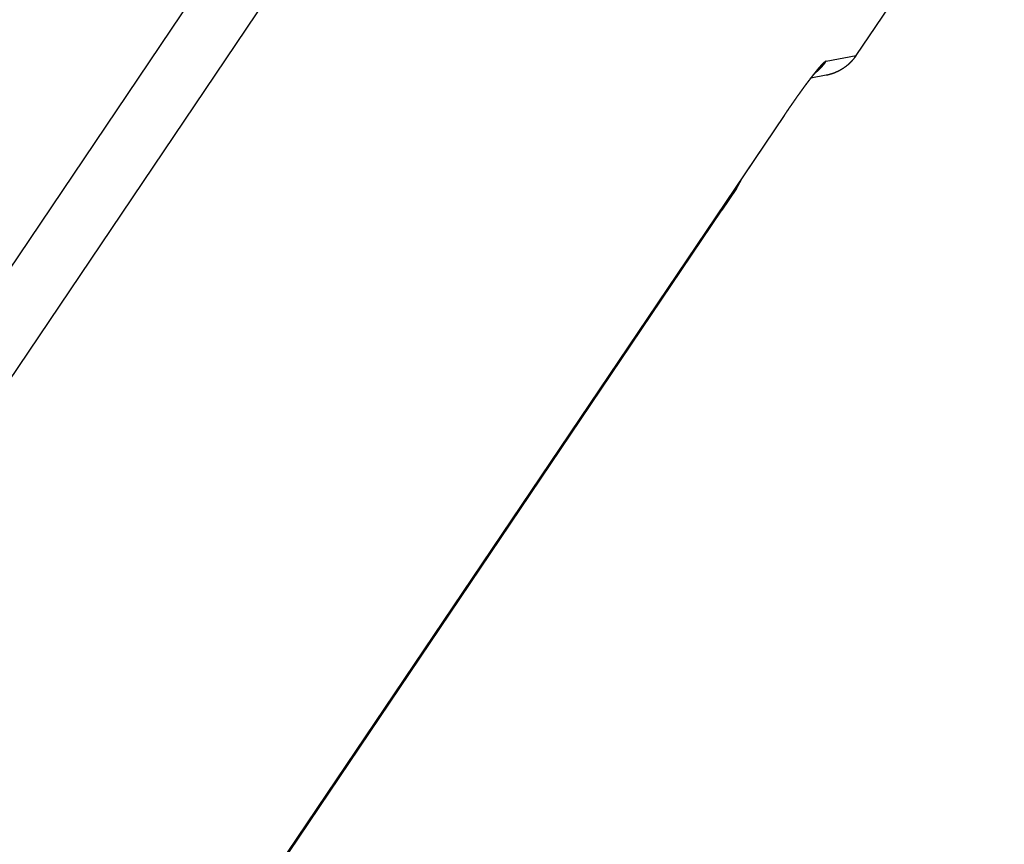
# Model space of a CAD drawing. Extents: x 1045 to 1651, y 1490 to 2391.
# Tile 18 of 39: x 1529 to 1550, y 1511 to 1529. Entities that reach past the tile are written whole.
import ezdxf

# ---------------------------------------------------------------- set-up
doc = ezdxf.new("R2010")
doc.units = 0
doc.layers.add('KF_SONA_5_SIDE_34_', color=7, linetype='CONTINUOUS')

# ---------------------------------------------------------------- blocks, each defined once
blk = doc.blocks.new('*U22')
at = {"layer": 'KF_SONA_5_SIDE_34_'}
for p, q in [((158.92803, -179.16786), (258.98925, -30.82099)), ((133.35947, -194.80426), (241.7855, -34.05606)), ((134.3545, -195.69324), (242.98249, -34.64562)), ((158.28566, -179.29102), (158.92803, -179.16786)), ((158.2898, -179.5903), (157.95882, -179.65463)), ((157.3886, -180.44989), (142.53949, -202.46461)), ((157.3886, -180.44989), (157.39098, -180.45149)), ((157.39098, -180.45149), (142.54186, -202.46621)), ((156.36923, -182.01109), (156.05857, -182.47167)), ((143.94267, -200.43423), (156.05857, -182.47167)), ((156.05857, -182.47167), (156.0378, -182.45766))]:
    blk.add_line(p, q, dxfattribs=at)
for points in [[(158.928, -179.168, 0), (158.926, -179.17, 0), (158.925, -179.173, 0), (158.923, -179.175, 0), (158.921, -179.178, 0), (158.919, -179.181, 0), (158.918, -179.183, 0), (158.916, -179.186, 0), (158.914, -179.188, 0), (158.912, -179.191, 0), (158.91, -179.193, 0), (158.909, -179.196, 0), (158.907, -179.198, 0), (158.905, -179.201, 0), (158.903, -179.203, 0), (158.901, -179.205, 0), (158.9, -179.208, 0), (158.898, -179.21, 0), (158.896, -179.213, 0), (158.894, -179.215, 0), (158.892, -179.218, 0), (158.89, -179.22, 0), (158.888, -179.223, 0), (158.886, -179.225, 0), (158.884, -179.227, 0), (158.883, -179.23, 0), (158.881, -179.232, 0), (158.879, -179.235, 0), (158.877, -179.237, 0), (158.875, -179.239, 0), (158.873, -179.242, 0), (158.871, -179.244, 0), (158.869, -179.247, 0), (158.867, -179.249, 0), (158.865, -179.251, 0), (158.863, -179.254, 0), (158.861, -179.256, 0), (158.859, -179.258, 0), (158.857, -179.261, 0), (158.855, -179.263, 0), (158.853, -179.265, 0), (158.851, -179.268, 0), (158.849, -179.27, 0), (158.847, -179.272, 0), (158.845, -179.275, 0), (158.843, -179.277, 0), (158.841, -179.279, 0), (158.839, -179.282, 0), (158.837, -179.284, 0), (158.834, -179.286, 0), (158.832, -179.288, 0), (158.83, -179.291, 0), (158.828, -179.293, 0), (158.826, -179.295, 0), (158.824, -179.297, 0), (158.822, -179.3, 0), (158.82, -179.302, 0), (158.817, -179.304, 0), (158.815, -179.306, 0), (158.813, -179.309, 0), (158.811, -179.311, 0), (158.809, -179.313, 0), (158.807, -179.315, 0), (158.804, -179.317, 0), (158.802, -179.319, 0), (158.8, -179.322, 0), (158.798, -179.324, 0), (158.796, -179.326, 0), (158.793, -179.328, 0), (158.791, -179.33, 0), (158.789, -179.332, 0), (158.787, -179.335, 0), (158.784, -179.337, 0), (158.782, -179.339, 0), (158.78, -179.341, 0), (158.778, -179.343, 0), (158.775, -179.345, 0), (158.773, -179.347, 0), (158.771, -179.349, 0), (158.769, -179.351, 0), (158.766, -179.353, 0), (158.764, -179.355, 0), (158.762, -179.357, 0), (158.759, -179.36, 0), (158.757, -179.362, 0), (158.755, -179.364, 0), (158.752, -179.366, 0), (158.75, -179.368, 0), (158.748, -179.37, 0), (158.745, -179.372, 0), (158.743, -179.374, 0), (158.741, -179.376, 0), (158.738, -179.378, 0), (158.736, -179.38, 0), (158.734, -179.381, 0), (158.731, -179.383, 0), (158.729, -179.385, 0), (158.726, -179.387, 0), (158.724, -179.389, 0), (158.722, -179.391, 0), (158.719, -179.393, 0), (158.717, -179.395, 0), (158.714, -179.397, 0), (158.712, -179.399, 0), (158.71, -179.401, 0), (158.707, -179.402, 0), (158.705, -179.404, 0), (158.702, -179.406, 0), (158.7, -179.408, 0), (158.697, -179.41, 0), (158.695, -179.412, 0), (158.692, -179.414, 0), (158.69, -179.415, 0), (158.687, -179.417, 0), (158.685, -179.419, 0), (158.682, -179.421, 0), (158.68, -179.423, 0), (158.677, -179.424, 0), (158.675, -179.426, 0), (158.672, -179.428, 0), (158.67, -179.43, 0), (158.667, -179.431, 0), (158.665, -179.433, 0), (158.662, -179.435, 0), (158.66, -179.437, 0), (158.657, -179.438, 0), (158.655, -179.44, 0), (158.652, -179.442, 0), (158.65, -179.443, 0), (158.647, -179.445, 0), (158.644, -179.447, 0), (158.642, -179.448, 0), (158.639, -179.45, 0), (158.637, -179.452, 0), (158.634, -179.453, 0), (158.631, -179.455, 0), (158.629, -179.457, 0), (158.626, -179.458, 0), (158.623, -179.46, 0), (158.621, -179.462, 0), (158.618, -179.463, 0), (158.616, -179.465, 0), (158.613, -179.466, 0), (158.61, -179.468, 0), (158.608, -179.47, 0), (158.605, -179.471, 0), (158.602, -179.473, 0), (158.6, -179.474, 0), (158.597, -179.476, 0), (158.594, -179.477, 0), (158.592, -179.479, 0), (158.589, -179.48, 0), (158.586, -179.482, 0), (158.584, -179.483, 0), (158.581, -179.485, 0), (158.578, -179.486, 0), (158.575, -179.488, 0), (158.573, -179.489, 0), (158.57, -179.491, 0), (158.567, -179.492, 0), (158.564, -179.494, 0), (158.562, -179.495, 0), (158.559, -179.496, 0), (158.556, -179.498, 0), (158.554, -179.499, 0), (158.551, -179.501, 0), (158.548, -179.502, 0), (158.545, -179.503, 0), (158.542, -179.505, 0), (158.54, -179.506, 0), (158.537, -179.508, 0), (158.534, -179.509, 0), (158.531, -179.51, 0), (158.529, -179.512, 0), (158.526, -179.513, 0), (158.523, -179.514, 0), (158.52, -179.516, 0), (158.517, -179.517, 0), (158.515, -179.518, 0), (158.512, -179.519, 0), (158.509, -179.521, 0), (158.506, -179.522, 0), (158.503, -179.523, 0), (158.501, -179.524, 0), (158.498, -179.526, 0), (158.495, -179.527, 0), (158.492, -179.528, 0), (158.489, -179.529, 0), (158.486, -179.531, 0), (158.484, -179.532, 0), (158.481, -179.533, 0), (158.478, -179.534, 0), (158.475, -179.535, 0), (158.472, -179.536, 0), (158.469, -179.538, 0), (158.466, -179.539, 0), (158.464, -179.54, 0), (158.461, -179.541, 0), (158.458, -179.542, 0), (158.455, -179.543, 0), (158.452, -179.544, 0), (158.449, -179.545, 0), (158.446, -179.546, 0), (158.443, -179.547, 0), (158.441, -179.549, 0), (158.438, -179.55, 0), (158.435, -179.551, 0), (158.432, -179.552, 0), (158.429, -179.553, 0), (158.426, -179.554, 0), (158.423, -179.555, 0), (158.42, -179.556, 0), (158.417, -179.557, 0), (158.414, -179.558, 0), (158.412, -179.559, 0), (158.409, -179.56, 0), (158.406, -179.56, 0), (158.403, -179.561, 0), (158.4, -179.562, 0), (158.397, -179.563, 0), (158.394, -179.564, 0), (158.391, -179.565, 0), (158.388, -179.566, 0), (158.385, -179.567, 0), (158.382, -179.568, 0), (158.379, -179.569, 0), (158.376, -179.569, 0), (158.373, -179.57, 0), (158.37, -179.571, 0), (158.367, -179.572, 0), (158.364, -179.573, 0), (158.362, -179.574, 0), (158.359, -179.574, 0), (158.356, -179.575, 0), (158.353, -179.576, 0), (158.35, -179.577, 0), (158.347, -179.578, 0), (158.344, -179.578, 0), (158.341, -179.579, 0), (158.338, -179.58, 0), (158.335, -179.58, 0), (158.332, -179.581, 0), (158.329, -179.582, 0), (158.326, -179.583, 0), (158.323, -179.583, 0), (158.32, -179.584, 0), (158.317, -179.585, 0), (158.314, -179.585, 0), (158.311, -179.586, 0), (158.308, -179.587, 0), (158.305, -179.587, 0), (158.302, -179.588, 0), (158.299, -179.589, 0), (158.296, -179.589, 0), (158.293, -179.59, 0), (158.29, -179.59, 0)], [(158.286, -179.291, 0), (158.285, -179.291, 0), (158.284, -179.291, 0), (158.284, -179.291, 0), (158.283, -179.292, 0), (158.282, -179.292, 0), (158.281, -179.292, 0), (158.281, -179.292, 0), (158.28, -179.293, 0), (158.279, -179.293, 0), (158.278, -179.293, 0), (158.278, -179.294, 0), (158.277, -179.294, 0), (158.276, -179.294, 0), (158.275, -179.295, 0), (158.274, -179.295, 0), (158.273, -179.296, 0), (158.272, -179.296, 0), (158.271, -179.297, 0), (158.271, -179.297, 0), (158.27, -179.298, 0), (158.269, -179.298, 0), (158.268, -179.299, 0), (158.267, -179.3, 0), (158.266, -179.3, 0), (158.265, -179.301, 0), (158.264, -179.302, 0), (158.263, -179.302, 0), (158.262, -179.303, 0), (158.26, -179.304, 0), (158.259, -179.305, 0), (158.258, -179.305, 0), (158.257, -179.306, 0), (158.256, -179.307, 0), (158.255, -179.308, 0), (158.254, -179.309, 0), (158.252, -179.31, 0), (158.251, -179.311, 0), (158.25, -179.312, 0), (158.249, -179.313, 0), (158.248, -179.314, 0), (158.246, -179.315, 0), (158.245, -179.316, 0), (158.244, -179.317, 0), (158.242, -179.318, 0), (158.241, -179.319, 0), (158.24, -179.32, 0), (158.238, -179.321, 0), (158.237, -179.322, 0), (158.236, -179.324, 0), (158.234, -179.325, 0), (158.233, -179.326, 0), (158.231, -179.327, 0), (158.23, -179.329, 0), (158.228, -179.33, 0), (158.227, -179.331, 0), (158.225, -179.333, 0), (158.224, -179.334, 0), (158.222, -179.336, 0), (158.221, -179.337, 0), (158.219, -179.339, 0), (158.218, -179.34, 0), (158.216, -179.342, 0), (158.214, -179.343, 0), (158.213, -179.345, 0), (158.211, -179.347, 0), (158.209, -179.348, 0), (158.208, -179.35, 0), (158.206, -179.352, 0), (158.204, -179.353, 0), (158.203, -179.355, 0), (158.201, -179.357, 0), (158.199, -179.359, 0), (158.197, -179.36, 0), (158.195, -179.362, 0), (158.194, -179.364, 0), (158.192, -179.366, 0), (158.19, -179.368, 0), (158.188, -179.37, 0), (158.186, -179.372, 0), (158.184, -179.374, 0), (158.182, -179.376, 0), (158.18, -179.378, 0), (158.179, -179.38, 0), (158.177, -179.382, 0), (158.175, -179.384, 0), (158.173, -179.386, 0), (158.171, -179.389, 0), (158.169, -179.391, 0), (158.166, -179.393, 0), (158.164, -179.395, 0), (158.162, -179.398, 0), (158.16, -179.4, 0), (158.158, -179.402, 0), (158.156, -179.405, 0), (158.154, -179.407, 0), (158.152, -179.41, 0), (158.149, -179.412, 0), (158.147, -179.415, 0), (158.145, -179.417, 0), (158.143, -179.42, 0), (158.14, -179.422, 0), (158.138, -179.425, 0), (158.136, -179.427, 0), (158.134, -179.43, 0), (158.131, -179.433, 0), (158.129, -179.436, 0), (158.127, -179.438, 0), (158.124, -179.441, 0), (158.122, -179.444, 0), (158.119, -179.447, 0), (158.117, -179.45, 0), (158.114, -179.452, 0), (158.112, -179.455, 0), (158.109, -179.458, 0), (158.107, -179.461, 0), (158.104, -179.464, 0), (158.102, -179.467, 0), (158.099, -179.47, 0), (158.097, -179.473, 0), (158.094, -179.477, 0), (158.092, -179.48, 0), (158.089, -179.483, 0), (158.086, -179.486, 0), (158.084, -179.489, 0), (158.081, -179.493, 0), (158.078, -179.496, 0), (158.076, -179.499, 0), (158.073, -179.502, 0), (158.07, -179.506, 0), (158.067, -179.509, 0), (158.065, -179.513, 0), (158.062, -179.516, 0), (158.059, -179.52, 0), (158.056, -179.523, 0), (158.053, -179.527, 0), (158.05, -179.53, 0), (158.048, -179.534, 0), (158.045, -179.537, 0), (158.042, -179.541, 0), (158.039, -179.544, 0), (158.036, -179.548, 0), (158.033, -179.552, 0), (158.03, -179.556, 0), (158.027, -179.559, 0), (158.024, -179.563, 0), (158.021, -179.567, 0), (158.018, -179.571, 0), (158.015, -179.574, 0), (158.012, -179.578, 0), (158.009, -179.582, 0), (158.006, -179.586, 0), (158.003, -179.59, 0), (158, -179.594, 0), (157.997, -179.598, 0), (157.994, -179.602, 0), (157.99, -179.606, 0), (157.987, -179.61, 0), (157.984, -179.614, 0), (157.981, -179.618, 0), (157.978, -179.622, 0), (157.975, -179.626, 0), (157.971, -179.631, 0), (157.968, -179.635, 0), (157.965, -179.639, 0), (157.962, -179.643, 0), (157.959, -179.647, 0), (157.955, -179.652, 0), (157.952, -179.656, 0), (157.949, -179.66, 0), (157.945, -179.664, 0), (157.942, -179.669, 0), (157.939, -179.673, 0), (157.935, -179.677, 0), (157.932, -179.682, 0), (157.929, -179.686, 0), (157.925, -179.691, 0), (157.922, -179.695, 0), (157.919, -179.7, 0), (157.915, -179.704, 0), (157.912, -179.709, 0), (157.908, -179.713, 0), (157.905, -179.718, 0), (157.902, -179.722, 0), (157.898, -179.727, 0), (157.895, -179.731, 0), (157.891, -179.736, 0), (157.888, -179.741, 0), (157.884, -179.745, 0), (157.881, -179.75, 0), (157.877, -179.755, 0), (157.874, -179.759, 0), (157.87, -179.764, 0), (157.867, -179.769, 0), (157.863, -179.774, 0), (157.86, -179.778, 0), (157.856, -179.783, 0), (157.853, -179.788, 0), (157.849, -179.793, 0), (157.846, -179.798, 0), (157.842, -179.803, 0), (157.838, -179.807, 0), (157.835, -179.812, 0), (157.831, -179.817, 0), (157.828, -179.822, 0), (157.824, -179.827, 0), (157.82, -179.832, 0), (157.817, -179.837, 0), (157.813, -179.842, 0), (157.81, -179.847, 0), (157.806, -179.852, 0), (157.802, -179.857, 0), (157.799, -179.862, 0), (157.795, -179.867, 0), (157.791, -179.872, 0), (157.788, -179.877, 0), (157.784, -179.882, 0), (157.78, -179.887, 0), (157.776, -179.892, 0), (157.773, -179.898, 0), (157.769, -179.903, 0), (157.765, -179.908, 0), (157.762, -179.913, 0), (157.758, -179.918, 0), (157.754, -179.923, 0), (157.75, -179.928, 0), (157.747, -179.934, 0), (157.743, -179.939, 0), (157.739, -179.944, 0), (157.735, -179.949, 0), (157.732, -179.955, 0), (157.728, -179.96, 0), (157.724, -179.965, 0), (157.72, -179.97, 0), (157.717, -179.976, 0), (157.713, -179.981, 0), (157.709, -179.986, 0), (157.705, -179.992, 0), (157.702, -179.997, 0), (157.698, -180.002, 0), (157.694, -180.008, 0), (157.69, -180.013, 0), (157.686, -180.018, 0), (157.683, -180.024, 0), (157.679, -180.029, 0), (157.675, -180.035, 0), (157.671, -180.04, 0), (157.667, -180.045, 0), (157.663, -180.051, 0), (157.66, -180.056, 0), (157.656, -180.062, 0), (157.652, -180.067, 0), (157.648, -180.073, 0), (157.644, -180.078, 0), (157.64, -180.084, 0), (157.637, -180.089, 0), (157.633, -180.095, 0), (157.629, -180.1, 0), (157.625, -180.106, 0), (157.621, -180.111, 0), (157.617, -180.117, 0), (157.613, -180.122, 0), (157.61, -180.128, 0), (157.606, -180.133, 0), (157.602, -180.139, 0), (157.598, -180.144, 0), (157.594, -180.15, 0), (157.59, -180.155, 0), (157.586, -180.161, 0), (157.582, -180.167, 0), (157.579, -180.172, 0), (157.575, -180.178, 0), (157.571, -180.183, 0), (157.567, -180.189, 0), (157.563, -180.195, 0), (157.559, -180.2, 0), (157.555, -180.206, 0), (157.551, -180.211, 0), (157.547, -180.217, 0), (157.544, -180.223, 0), (157.54, -180.228, 0), (157.536, -180.234, 0), (157.532, -180.24, 0), (157.528, -180.245, 0), (157.524, -180.251, 0), (157.52, -180.257, 0), (157.516, -180.262, 0), (157.512, -180.268, 0), (157.509, -180.274, 0), (157.505, -180.279, 0), (157.501, -180.285, 0), (157.497, -180.291, 0), (157.493, -180.296, 0), (157.489, -180.302, 0), (157.485, -180.308, 0), (157.481, -180.313, 0), (157.477, -180.319, 0), (157.474, -180.325, 0), (157.47, -180.33, 0), (157.466, -180.336, 0), (157.462, -180.342, 0), (157.458, -180.347, 0), (157.454, -180.353, 0), (157.45, -180.359, 0), (157.446, -180.365, 0), (157.443, -180.37, 0), (157.439, -180.376, 0), (157.435, -180.382, 0), (157.431, -180.387, 0), (157.427, -180.393, 0), (157.423, -180.399, 0), (157.419, -180.404, 0), (157.415, -180.41, 0), (157.412, -180.416, 0), (157.408, -180.421, 0), (157.404, -180.427, 0), (157.4, -180.433, 0), (157.396, -180.439, 0), (157.392, -180.444, 0), (157.389, -180.45, 0)], [(158.058, -179.533, 0), (158.06, -179.531, 0), (158.062, -179.529, 0), (158.064, -179.528, 0), (158.066, -179.526, 0), (158.068, -179.525, 0), (158.07, -179.523, 0), (158.072, -179.521, 0), (158.074, -179.52, 0), (158.076, -179.518, 0), (158.078, -179.517, 0), (158.081, -179.515, 0), (158.083, -179.513, 0), (158.085, -179.512, 0), (158.087, -179.51, 0), (158.089, -179.508, 0), (158.091, -179.507, 0), (158.093, -179.505, 0), (158.095, -179.503, 0), (158.097, -179.502, 0), (158.099, -179.5, 0), (158.101, -179.498, 0), (158.103, -179.497, 0), (158.105, -179.495, 0), (158.107, -179.493, 0), (158.109, -179.492, 0), (158.111, -179.49, 0), (158.112, -179.488, 0), (158.114, -179.486, 0), (158.116, -179.485, 0), (158.118, -179.483, 0), (158.12, -179.481, 0), (158.122, -179.48, 0), (158.124, -179.478, 0), (158.126, -179.476, 0), (158.128, -179.474, 0), (158.13, -179.473, 0), (158.132, -179.471, 0), (158.134, -179.469, 0), (158.136, -179.467, 0), (158.138, -179.465, 0), (158.139, -179.464, 0), (158.141, -179.462, 0), (158.143, -179.46, 0), (158.145, -179.458, 0), (158.147, -179.457, 0), (158.149, -179.455, 0), (158.151, -179.453, 0), (158.153, -179.451, 0), (158.155, -179.449, 0), (158.156, -179.447, 0), (158.158, -179.446, 0), (158.16, -179.444, 0), (158.162, -179.442, 0), (158.164, -179.44, 0), (158.166, -179.438, 0), (158.167, -179.436, 0), (158.169, -179.435, 0), (158.171, -179.433, 0), (158.173, -179.431, 0), (158.175, -179.429, 0), (158.177, -179.427, 0), (158.178, -179.425, 0), (158.18, -179.423, 0), (158.182, -179.421, 0), (158.184, -179.419, 0), (158.185, -179.418, 0), (158.187, -179.416, 0), (158.189, -179.414, 0), (158.191, -179.412, 0), (158.193, -179.41, 0), (158.194, -179.408, 0), (158.196, -179.406, 0), (158.198, -179.404, 0), (158.2, -179.402, 0), (158.201, -179.4, 0), (158.203, -179.398, 0), (158.205, -179.396, 0), (158.206, -179.394, 0), (158.208, -179.392, 0), (158.21, -179.39, 0), (158.212, -179.388, 0), (158.213, -179.387, 0), (158.215, -179.385, 0), (158.217, -179.383, 0), (158.218, -179.381, 0), (158.22, -179.379, 0), (158.222, -179.377, 0), (158.223, -179.375, 0), (158.225, -179.373, 0), (158.227, -179.371, 0), (158.228, -179.369, 0), (158.23, -179.367, 0), (158.232, -179.364, 0), (158.233, -179.362, 0), (158.235, -179.36, 0), (158.236, -179.358, 0), (158.238, -179.356, 0), (158.24, -179.354, 0), (158.241, -179.352, 0), (158.243, -179.35, 0), (158.245, -179.348, 0), (158.246, -179.346, 0), (158.248, -179.344, 0), (158.249, -179.342, 0), (158.251, -179.34, 0), (158.252, -179.338, 0), (158.254, -179.336, 0), (158.256, -179.334, 0), (158.257, -179.332, 0), (158.259, -179.329, 0), (158.26, -179.327, 0), (158.262, -179.325, 0), (158.263, -179.323, 0), (158.265, -179.321, 0), (158.266, -179.319, 0), (158.268, -179.317, 0), (158.269, -179.315, 0), (158.271, -179.313, 0), (158.272, -179.31, 0), (158.274, -179.308, 0), (158.275, -179.306, 0), (158.277, -179.304, 0), (158.278, -179.302, 0), (158.28, -179.3, 0), (158.281, -179.298, 0), (158.283, -179.295, 0), (158.284, -179.293, 0), (158.286, -179.291, 0)], [(157.391, -180.451, 0), (157.393, -180.448, 0), (157.396, -180.444, 0), (157.398, -180.441, 0), (157.401, -180.437, 0), (157.403, -180.434, 0), (157.405, -180.43, 0), (157.408, -180.427, 0), (157.41, -180.423, 0), (157.413, -180.42, 0), (157.415, -180.416, 0), (157.417, -180.412, 0), (157.42, -180.409, 0), (157.422, -180.405, 0), (157.425, -180.402, 0), (157.427, -180.398, 0), (157.429, -180.395, 0), (157.432, -180.391, 0), (157.434, -180.388, 0), (157.437, -180.384, 0), (157.439, -180.38, 0), (157.441, -180.377, 0), (157.444, -180.373, 0), (157.446, -180.37, 0), (157.449, -180.366, 0), (157.451, -180.363, 0), (157.454, -180.359, 0), (157.456, -180.356, 0), (157.458, -180.352, 0), (157.461, -180.349, 0), (157.463, -180.345, 0), (157.466, -180.341, 0), (157.468, -180.338, 0), (157.47, -180.334, 0), (157.473, -180.331, 0), (157.475, -180.327, 0), (157.478, -180.324, 0), (157.48, -180.32, 0), (157.482, -180.317, 0), (157.485, -180.313, 0), (157.487, -180.31, 0), (157.49, -180.306, 0), (157.492, -180.303, 0), (157.495, -180.299, 0), (157.497, -180.296, 0), (157.499, -180.292, 0), (157.502, -180.288, 0), (157.504, -180.285, 0), (157.507, -180.281, 0), (157.509, -180.278, 0), (157.511, -180.274, 0), (157.514, -180.271, 0), (157.516, -180.267, 0), (157.519, -180.264, 0), (157.521, -180.26, 0), (157.524, -180.257, 0), (157.526, -180.253, 0), (157.528, -180.25, 0), (157.531, -180.246, 0), (157.533, -180.243, 0), (157.536, -180.239, 0), (157.538, -180.236, 0), (157.54, -180.232, 0), (157.543, -180.229, 0), (157.545, -180.225, 0), (157.548, -180.222, 0), (157.55, -180.218, 0), (157.553, -180.215, 0), (157.555, -180.211, 0), (157.557, -180.208, 0), (157.56, -180.204, 0), (157.562, -180.201, 0), (157.565, -180.198, 0), (157.567, -180.194, 0), (157.569, -180.191, 0), (157.572, -180.187, 0), (157.574, -180.184, 0), (157.577, -180.18, 0), (157.579, -180.177, 0), (157.581, -180.173, 0), (157.584, -180.17, 0), (157.586, -180.166, 0), (157.589, -180.163, 0), (157.591, -180.16, 0), (157.593, -180.156, 0), (157.596, -180.153, 0), (157.598, -180.149, 0), (157.6, -180.146, 0), (157.603, -180.142, 0), (157.605, -180.139, 0), (157.608, -180.136, 0), (157.61, -180.132, 0), (157.612, -180.129, 0), (157.615, -180.125, 0), (157.617, -180.122, 0), (157.62, -180.119, 0), (157.622, -180.115, 0), (157.624, -180.112, 0), (157.627, -180.108, 0), (157.629, -180.105, 0), (157.631, -180.102, 0), (157.634, -180.098, 0), (157.636, -180.095, 0), (157.638, -180.092, 0), (157.641, -180.088, 0), (157.643, -180.085, 0), (157.646, -180.082, 0), (157.648, -180.078, 0), (157.65, -180.075, 0), (157.653, -180.071, 0), (157.655, -180.068, 0), (157.657, -180.065, 0), (157.66, -180.061, 0), (157.662, -180.058, 0), (157.664, -180.055, 0), (157.667, -180.052, 0), (157.669, -180.048, 0), (157.671, -180.045, 0), (157.674, -180.042, 0), (157.676, -180.038, 0), (157.678, -180.035, 0), (157.681, -180.032, 0), (157.683, -180.029, 0), (157.685, -180.025, 0), (157.688, -180.022, 0), (157.69, -180.019, 0), (157.692, -180.015, 0), (157.695, -180.012, 0), (157.697, -180.009, 0), (157.699, -180.006, 0), (157.701, -180.002, 0), (157.704, -179.999, 0), (157.706, -179.996, 0), (157.708, -179.993, 0), (157.711, -179.99, 0), (157.713, -179.986, 0), (157.715, -179.983, 0), (157.718, -179.98, 0), (157.72, -179.977, 0), (157.722, -179.974, 0), (157.724, -179.97, 0), (157.727, -179.967, 0), (157.729, -179.964, 0), (157.731, -179.961, 0), (157.733, -179.958, 0), (157.736, -179.955, 0), (157.738, -179.951, 0), (157.74, -179.948, 0), (157.742, -179.945, 0), (157.745, -179.942, 0), (157.747, -179.939, 0), (157.749, -179.936, 0), (157.751, -179.933, 0), (157.754, -179.93, 0), (157.756, -179.926, 0), (157.758, -179.923, 0), (157.76, -179.92, 0), (157.763, -179.917, 0), (157.765, -179.914, 0), (157.767, -179.911, 0), (157.769, -179.908, 0), (157.772, -179.905, 0), (157.774, -179.902, 0), (157.776, -179.899, 0), (157.778, -179.896, 0), (157.78, -179.893, 0), (157.783, -179.89, 0), (157.785, -179.887, 0), (157.787, -179.884, 0), (157.789, -179.881, 0), (157.791, -179.878, 0), (157.793, -179.875, 0), (157.796, -179.872, 0), (157.798, -179.869, 0), (157.8, -179.866, 0), (157.802, -179.863, 0), (157.804, -179.86, 0), (157.806, -179.857, 0), (157.809, -179.854, 0), (157.811, -179.851, 0), (157.813, -179.848, 0), (157.815, -179.845, 0), (157.817, -179.842, 0), (157.819, -179.839, 0), (157.822, -179.836, 0), (157.824, -179.834, 0), (157.826, -179.831, 0), (157.828, -179.828, 0), (157.83, -179.825, 0), (157.832, -179.822, 0), (157.834, -179.819, 0), (157.836, -179.816, 0), (157.838, -179.814, 0), (157.841, -179.811, 0), (157.843, -179.808, 0), (157.845, -179.805, 0), (157.847, -179.802, 0), (157.849, -179.799, 0), (157.851, -179.797, 0), (157.853, -179.794, 0), (157.855, -179.791, 0), (157.857, -179.788, 0), (157.859, -179.786, 0), (157.861, -179.783, 0), (157.863, -179.78, 0), (157.865, -179.777, 0), (157.867, -179.775, 0), (157.869, -179.772, 0), (157.871, -179.769, 0), (157.873, -179.767, 0), (157.875, -179.764, 0), (157.877, -179.761, 0), (157.879, -179.759, 0), (157.881, -179.756, 0), (157.883, -179.753, 0), (157.885, -179.751, 0), (157.887, -179.748, 0), (157.889, -179.745, 0), (157.891, -179.743, 0), (157.893, -179.74, 0), (157.895, -179.738, 0), (157.897, -179.735, 0), (157.899, -179.732, 0), (157.901, -179.73, 0), (157.903, -179.727, 0), (157.905, -179.725, 0), (157.907, -179.722, 0), (157.909, -179.72, 0), (157.911, -179.717, 0), (157.912, -179.715, 0), (157.914, -179.712, 0), (157.916, -179.71, 0), (157.918, -179.707, 0), (157.92, -179.705, 0), (157.922, -179.703, 0), (157.924, -179.7, 0), (157.925, -179.698, 0), (157.927, -179.695, 0), (157.929, -179.693, 0), (157.931, -179.691, 0), (157.933, -179.688, 0), (157.935, -179.686, 0), (157.936, -179.684, 0), (157.938, -179.681, 0), (157.94, -179.679, 0), (157.942, -179.677, 0), (157.944, -179.674, 0), (157.945, -179.672, 0), (157.947, -179.67, 0), (157.949, -179.668, 0), (157.951, -179.665, 0), (157.952, -179.663, 0), (157.954, -179.661, 0), (157.956, -179.659, 0), (157.957, -179.656, 0), (157.959, -179.654, 0), (157.961, -179.652, 0), (157.963, -179.65, 0), (157.964, -179.648, 0), (157.966, -179.646, 0), (157.968, -179.644, 0), (157.969, -179.641, 0), (157.971, -179.639, 0), (157.972, -179.637, 0), (157.974, -179.635, 0), (157.976, -179.633, 0), (157.977, -179.631, 0), (157.979, -179.629, 0), (157.981, -179.627, 0), (157.982, -179.625, 0), (157.984, -179.623, 0), (157.985, -179.621, 0), (157.987, -179.619, 0), (157.988, -179.617, 0), (157.99, -179.615, 0), (157.991, -179.613, 0), (157.993, -179.611, 0), (157.994, -179.609, 0), (157.996, -179.608, 0), (157.997, -179.606, 0), (157.999, -179.604, 0), (158, -179.602, 0), (158.002, -179.6, 0), (158.003, -179.598, 0), (158.005, -179.597, 0), (158.006, -179.595, 0), (158.008, -179.593, 0), (158.009, -179.591, 0), (158.011, -179.589, 0), (158.012, -179.588, 0), (158.013, -179.586, 0), (158.015, -179.584, 0), (158.016, -179.583, 0), (158.017, -179.581, 0), (158.019, -179.579, 0), (158.02, -179.578, 0), (158.022, -179.576, 0), (158.023, -179.574, 0), (158.024, -179.573, 0), (158.025, -179.571, 0), (158.027, -179.57, 0), (158.028, -179.568, 0), (158.029, -179.567, 0), (158.031, -179.565, 0), (158.032, -179.563, 0), (158.033, -179.562, 0), (158.034, -179.56, 0), (158.036, -179.559, 0), (158.037, -179.558, 0), (158.038, -179.556, 0), (158.039, -179.555, 0), (158.04, -179.553, 0), (158.041, -179.552, 0), (158.043, -179.551, 0), (158.044, -179.549, 0), (158.045, -179.548, 0), (158.046, -179.547, 0), (158.047, -179.545, 0), (158.048, -179.544, 0), (158.049, -179.543, 0), (158.05, -179.541, 0), (158.051, -179.54, 0), (158.052, -179.539, 0), (158.053, -179.538, 0), (158.054, -179.537, 0), (158.055, -179.535, 0), (158.056, -179.534, 0), (158.057, -179.533, 0), (158.058, -179.532, 0), (158.059, -179.531, 0), (158.06, -179.53, 0), (158.061, -179.529, 0), (158.062, -179.528, 0), (158.063, -179.527, 0), (158.064, -179.526, 0), (158.065, -179.525, 0), (158.066, -179.524, 0), (158.066, -179.523, 0), (158.067, -179.522, 0), (158.068, -179.521, 0), (158.069, -179.52, 0), (158.07, -179.519, 0), (158.07, -179.518, 0), (158.071, -179.517, 0), (158.072, -179.516, 0), (158.073, -179.516, 0), (158.073, -179.515, 0), (158.074, -179.514, 0), (158.075, -179.513, 0), (158.075, -179.513, 0), (158.076, -179.512, 0), (158.077, -179.511, 0), (158.077, -179.51, 0), (158.078, -179.51, 0), (158.079, -179.509, 0), (158.079, -179.508, 0), (158.08, -179.508, 0), (158.08, -179.507, 0), (158.081, -179.507, 0), (158.081, -179.506, 0), (158.082, -179.506, 0), (158.082, -179.505, 0), (158.083, -179.505, 0), (158.083, -179.504, 0), (158.083, -179.504, 0), (158.084, -179.503, 0), (158.084, -179.503, 0), (158.085, -179.503, 0), (158.085, -179.502, 0), (158.085, -179.502, 0), (158.086, -179.502, 0), (158.086, -179.501, 0), (158.086, -179.501, 0), (158.086, -179.501, 0), (158.086, -179.501, 0), (158.087, -179.5, 0), (158.087, -179.5, 0), (158.087, -179.5, 0), (158.087, -179.5, 0), (158.087, -179.5, 0), (158.087, -179.5, 0), (158.087, -179.5, 0), (158.087, -179.5, 0), (158.087, -179.5, 0)]]:
    blk.add_polyline3d(points, dxfattribs=at)
blk.add_arc((155.44808, -181.38977), 1.11111, 326, 338.190342, dxfattribs=at)

msp = doc.modelspace()

# ---------------------------------------------------------------- block references
at = {"layer": 'KF_SONA_5_SIDE_34_'}
msp.add_blockref('*U22', (1387.98, 1707.087), dxfattribs=at)

doc.saveas('drawing.dxf')
